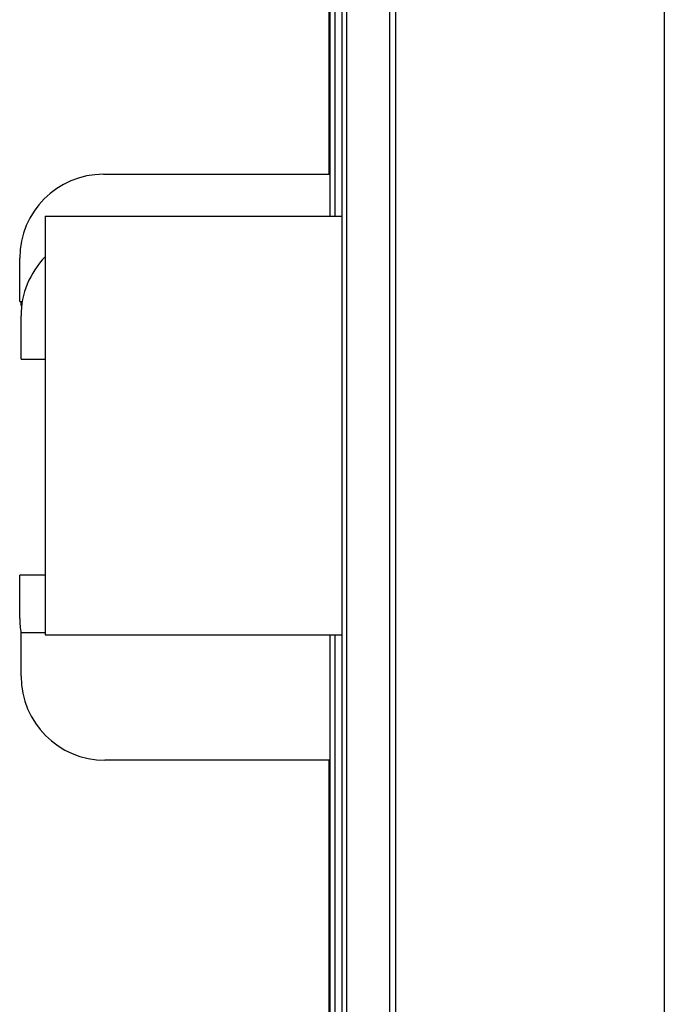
# Model space of a CAD drawing. Header units: inches. Extents: x 0 to 22, y 0 to 17.
# Tile 12 of 121: x 2.044 to 2.525, y 9.04 to 9.774. Entities that reach past the tile are written whole.
import ezdxf

# ---------------------------------------------------------------- set-up
doc = ezdxf.new("R2010")
doc.units = ezdxf.units.IN
doc.header["$LTSCALE"] = 1.21
doc.header["$MEASUREMENT"] = 0
doc.layers.get('0').update_dxf_attribs({"linetype": 'CONTINUOUS'})

msp = doc.modelspace()

# ---------------------------------------------------------------- linework, layer by layer
at = {"color": 7, "linetype": 'CONTINUOUS'}
for p, q in [((2.52459, 12.48511), (2.52459, 8.3492)), ((2.28458, 8.04211), (2.28458, 12.13511)), ((2.27459, 9.87847), (2.27459, 9.6588)), ((2.27559, 9.62747), (2.27559, 9.87847)), ((2.10676, 9.6588), (2.27559, 9.6588)), ((2.06323, 9.62747), (2.06323, 9.31547)), ((2.06323, 9.62747), (2.28458, 9.62747)), ((2.04426, 9.56395), (2.04426, 9.5963)), ((2.04426, 9.56395), (2.04619, 9.56395)), ((2.04526, 9.56096), (2.04526, 9.56395)), ((2.04526, 9.56096), (2.04579, 9.56096)), ((2.04526, 9.52095), (2.04526, 9.5533)), ((2.04526, 9.52095), (2.06323, 9.52095)), ((2.04426, 9.3276), (2.04426, 9.35995)), ((2.06323, 9.35995), (2.04426, 9.35995)), ((2.04526, 9.2846), (2.04526, 9.31695)), ((2.06323, 9.31695), (2.04526, 9.31695)), ((2.06323, 9.31547), (2.28458, 9.31547)), ((2.27559, 8.99747), (2.27559, 9.31547)), ((2.27559, 9.2221), (2.10776, 9.2221)), ((2.27459, 9.2221), (2.27459, 8.9988))]:
    msp.add_line(p, q, dxfattribs=at)
at = {"color": 9, "linetype": 'CONTINUOUS'}
for p, q in [((2.28805, 8.04211), (2.28805, 12.13511)), ((2.32006, 8.04211), (2.32006, 12.13511)), ((2.32459, 8.04211), (2.32459, 12.13511)), ((2.27944, 9.62747), (2.27944, 9.87847)), ((2.27944, 8.99747), (2.27944, 9.31547))]:
    msp.add_line(p, q, dxfattribs=at)
at = {"color": 7, "linetype": 'CONTINUOUS'}
for centre, start, end in [((2.10676, 9.5963), 90, 180), ((2.10776, 9.5533), 135.46288, 180), ((2.10676, 9.3276), 180, 190.0018), ((2.10776, 9.2846), 180, 270)]:
    msp.add_arc(centre, 0.0625, start, end, dxfattribs=at)

doc.saveas('drawing.dxf')
